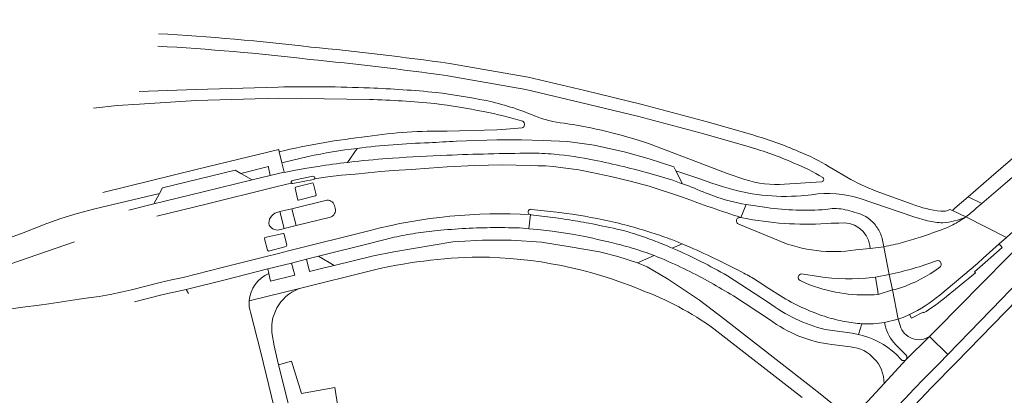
# Model space of a CAD drawing. Extents: x 152048 to 156914, y 461460 to 468786.
# Tile 190 of 256: x 154005 to 154147, y 467830 to 467885. Entities that reach past the tile are written whole.
import ezdxf

# ---------------------------------------------------------------- set-up
doc = ezdxf.new("R2010")
doc.units = 0
doc.header["$LTSCALE"] = 0.75
for name, color, linetype, lineweight in [('B-RO-VH-VERHARDING_ASFALT-GV', 251, 'CONTINUOUS', 18), ('B-RO-VH-VERHARDING_BETON-GV', 251, 'CONTINUOUS', 18), ('B-RO-VH-VERHARDING_BETONSTRAATSTEEN-GV', 251, 'CONTINUOUS', 18), ('B-RO-VH-VERHARDING_GRASBETONSTEEN-GV', 251, 'CONTINUOUS', 18), ('B-RO-VH-VERHARDING_HALFVERHARDING_GRIND-GV', 251, 'CONTINUOUS', 18), ('B-RO-VH-VERHARDING_TEGEL-GV', 251, 'CONTINUOUS', 18)]:
    doc.layers.add(name, color=color, linetype=linetype, lineweight=lineweight)

msp = doc.modelspace()

# ---------------------------------------------------------------- linework, layer by layer
at = {"layer": 'B-RO-VH-VERHARDING_ASFALT-GV'}
for points in [[(154153.031, 467858.312), (154174.253, 467876.584), (154176.644, 467878.642), (154172.75, 467883.114), (154170.452, 467881.144), (154147.036, 467861.051), (154143.66, 467858.155), (154142.871, 467857.478)], [(154153.031, 467858.312), (154174.253, 467876.584), (154176.644, 467878.642), (154172.75, 467883.114), (154170.452, 467881.144), (154147.036, 467861.051), (154143.66, 467858.155), (154142.871, 467857.478)], [(154052.954, 467864.187), (154052.033, 467864.081)], [(154052.954, 467864.187), (154052.033, 467864.081)], [(154047.792, 467863.502), (154046.146, 467863.238), (154044.504, 467862.949), (154042.867, 467862.636), (154042.859, 467862.668), (154040.862, 467862.187), (154038.231, 467861.543), (154031.153, 467859.812), (154024.036, 467858.07), (154020.393, 467857.179)], [(154047.792, 467863.502), (154046.146, 467863.238), (154044.504, 467862.949), (154042.867, 467862.636), (154042.859, 467862.668), (154040.862, 467862.187), (154038.231, 467861.543), (154031.153, 467859.812), (154024.036, 467858.07), (154020.393, 467857.179)], [(154100.415, 467859.067), (154095.593, 467860.655), (154092.835, 467861.387), (154090.081, 467862.045), (154087.342, 467862.634), (154085.447, 467862.983), (154083.571, 467863.261), (154081.716, 467863.471), (154080.61, 467863.558), (154079.533, 467863.603), (154078.422, 467863.611), (154074.384, 467863.726), (154070.412, 467863.648), (154066.431, 467863.442), (154063.822, 467863.257), (154061.261, 467863.062), (154058.633, 467862.893), (154056.809, 467862.753), (154054.98, 467862.588), (154053.141, 467862.397), (154051.143, 467862.227), (154049.152, 467861.994), (154047.261, 467861.713)], [(154047.261, 467861.713), (154049.152, 467861.994), (154051.143, 467862.227), (154053.141, 467862.397), (154054.98, 467862.588), (154056.809, 467862.753), (154058.633, 467862.893), (154061.261, 467863.062), (154063.822, 467863.257), (154066.431, 467863.442), (154070.412, 467863.648), (154074.384, 467863.726), (154078.422, 467863.611), (154079.533, 467863.603), (154080.61, 467863.558), (154081.716, 467863.471), (154083.571, 467863.261), (154085.447, 467862.983), (154087.342, 467862.634), (154090.081, 467862.045), (154092.835, 467861.387), (154095.593, 467860.655), (154100.415, 467859.067)], [(154100.415, 467859.067), (154095.593, 467860.655), (154092.835, 467861.387), (154090.081, 467862.045), (154087.342, 467862.634), (154085.447, 467862.983), (154083.571, 467863.261), (154081.716, 467863.471), (154080.61, 467863.558), (154079.533, 467863.603), (154078.422, 467863.611), (154074.384, 467863.726), (154070.412, 467863.648), (154066.431, 467863.442), (154063.822, 467863.257), (154061.261, 467863.062), (154058.633, 467862.893), (154056.809, 467862.753), (154054.98, 467862.588), (154053.141, 467862.397), (154051.143, 467862.227), (154049.152, 467861.994), (154047.261, 467861.713)], [(154047.261, 467861.713), (154049.152, 467861.994), (154051.143, 467862.227), (154053.141, 467862.397), (154054.98, 467862.588), (154056.809, 467862.753), (154058.633, 467862.893), (154061.261, 467863.062), (154063.822, 467863.257), (154066.431, 467863.442), (154070.412, 467863.648), (154074.384, 467863.726), (154078.422, 467863.611), (154079.533, 467863.603), (154080.61, 467863.558), (154081.716, 467863.471), (154083.571, 467863.261), (154085.447, 467862.983), (154087.342, 467862.634), (154090.081, 467862.045), (154092.835, 467861.387), (154095.593, 467860.655), (154100.415, 467859.067)], [(154044.063, 467861.467), (154047.019, 467862.07)], [(154044.063, 467861.467), (154047.019, 467862.07)], [(154047.102, 467861.602), (154044.135, 467861.021)], [(154047.102, 467861.602), (154044.135, 467861.021)], [(154043.945, 467861.072), (154043.236, 467860.92), (154041.29, 467860.438), (154031.58, 467858.064), (154024.464, 467856.322)], [(154024.464, 467856.322), (154031.58, 467858.064), (154041.29, 467860.438), (154043.236, 467860.92), (154043.945, 467861.072)], [(154043.945, 467861.072), (154043.236, 467860.92), (154041.29, 467860.438), (154031.58, 467858.064), (154024.464, 467856.322)], [(154024.464, 467856.322), (154031.58, 467858.064), (154041.29, 467860.438), (154043.236, 467860.92), (154043.945, 467861.072)], [(154100.407, 467861), (154099.992, 467861.149)], [(154100.407, 467861), (154099.992, 467861.149)], [(154041.801, 467856.841), (154042.257, 467856.981), (154043.967, 467857.373), (154048.833, 467858.58)], [(154041.801, 467856.841), (154042.257, 467856.981), (154043.967, 467857.373), (154048.833, 467858.58)], [(154104.804, 467859.279), (154103.832, 467859.626)], [(154104.804, 467859.279), (154103.832, 467859.626)], [(154050.125, 467857.854), (154050.23, 467857.448)], [(154050.125, 467857.854), (154050.23, 467857.448)], [(154078.606, 467857.289), (154081.798, 467856.923)], [(154078.606, 467857.289), (154081.798, 467856.923)], [(154108.868, 467856.118), (154109.631, 467857.989)], [(154112.582, 467857.55), (154109.631, 467857.989), (154108.868, 467856.118), (154109.855, 467855.924)], [(154108.868, 467856.118), (154109.631, 467857.989)], [(154112.582, 467857.55), (154109.631, 467857.989), (154108.868, 467856.118), (154109.855, 467855.924)], [(154141.358, 467856.224), (154147.214, 467853.237), (154149.578, 467855.339), (154153.031, 467858.312)], [(154141.358, 467856.224), (154147.214, 467853.237), (154149.578, 467855.339), (154153.031, 467858.312)], [(154049.55, 467856.172), (154044.608, 467854.969), (154042.843, 467854.526), (154042.382, 467854.379)], [(154049.55, 467856.172), (154044.608, 467854.969), (154042.843, 467854.526), (154042.382, 467854.379)], [(154077.365, 467854.583), (154078.238, 467854.499), (154078.434, 467856.533)], [(154077.365, 467854.583), (154078.238, 467854.499), (154078.434, 467856.533)], [(154080.496, 467856.279), (154078.513, 467856.523), (154078.434, 467856.533), (154078.238, 467854.499), (154079.488, 467854.378), (154081.571, 467854.126), (154084.472, 467853.701), (154086.088, 467853.404)], [(154080.496, 467856.279), (154078.513, 467856.523), (154078.434, 467856.533), (154078.238, 467854.499), (154079.488, 467854.378), (154081.571, 467854.126), (154084.472, 467853.701), (154086.088, 467853.404)], [(154078.434, 467856.533), (154078.389, 467856.538)], [(154078.434, 467856.533), (154078.389, 467856.538)], [(154137.596, 467844.915), (154143.03, 467849.491), (154143.861, 467850.257), (154146.16, 467852.3), (154147.214, 467853.237), (154141.358, 467856.224)], [(154137.596, 467844.915), (154143.03, 467849.491), (154143.861, 467850.257), (154146.16, 467852.3), (154147.214, 467853.237), (154141.358, 467856.224)], [(154012.558, 467852.6), (154001.816, 467848.875), (153999.589, 467848.16), (153998.692, 467847.918), (154000.141, 467842.379), (154002.397, 467842.764), (154005.122, 467843.151), (154007.477, 467843.453), (154008.869, 467843.661), (154013.244, 467844.314), (154014.568, 467844.512), (154016.117, 467844.719), (154017.72, 467844.989), (154019.501, 467845.361), (154020.82, 467845.672), (154024.952, 467846.727), (154026.591, 467847.097), (154028.262, 467847.473), (154033.888, 467848.883), (154040.057, 467850.43), (154042.034, 467850.927), (154043.473, 467851.288), (154055.307, 467854.261)], [(154012.558, 467852.6), (154001.816, 467848.875), (153999.589, 467848.16), (153998.692, 467847.918), (154000.141, 467842.379), (154002.397, 467842.764), (154005.122, 467843.151), (154007.477, 467843.453), (154008.869, 467843.661), (154013.244, 467844.314), (154014.568, 467844.512), (154016.117, 467844.719), (154017.72, 467844.989), (154019.501, 467845.361), (154020.82, 467845.672), (154024.952, 467846.727), (154026.591, 467847.097), (154028.262, 467847.473), (154033.888, 467848.883), (154040.057, 467850.43), (154042.034, 467850.927), (154043.473, 467851.288), (154055.307, 467854.261)], [(154055.307, 467854.261), (154043.473, 467851.288), (154042.034, 467850.927), (154040.057, 467850.43), (154033.888, 467848.883), (154028.262, 467847.473), (154026.591, 467847.097), (154024.952, 467846.727), (154020.82, 467845.672), (154019.501, 467845.361), (154017.72, 467844.989), (154016.117, 467844.719), (154014.568, 467844.512), (154013.244, 467844.314), (154008.869, 467843.661), (154007.477, 467843.453), (154005.122, 467843.151), (154002.397, 467842.764), (154000.141, 467842.379), (154000.597, 467840.634)], [(154055.307, 467854.261), (154043.473, 467851.288), (154042.034, 467850.927), (154040.057, 467850.43), (154033.888, 467848.883), (154028.262, 467847.473), (154026.591, 467847.097), (154024.952, 467846.727), (154020.82, 467845.672), (154019.501, 467845.361), (154017.72, 467844.989), (154016.117, 467844.719), (154014.568, 467844.512), (154013.244, 467844.314), (154008.869, 467843.661), (154007.477, 467843.453), (154005.122, 467843.151), (154002.397, 467842.764), (154000.141, 467842.379), (154000.597, 467840.634)], [(154114.276, 467852.78), (154108.538, 467855.144)], [(154114.276, 467852.78), (154108.538, 467855.144)], [(154121.916, 467855.281), (154123.005, 467855.303)], [(154121.916, 467855.281), (154123.005, 467855.303)], [(154127.508, 467852.095), (154127.535, 467851.631), (154129.531, 467851.902), (154129.313, 467852.858)], [(154127.508, 467852.095), (154127.535, 467851.631), (154129.531, 467851.902), (154129.313, 467852.858)], [(154021.249, 467843.924), (154025.373, 467844.977), (154028.7, 467845.727), (154034.332, 467847.139), (154040.495, 467848.684), (154043.93, 467849.547), (154046.089, 467850.089), (154047.837, 467850.528), (154055.746, 467852.515)], [(154021.249, 467843.924), (154025.373, 467844.977), (154028.7, 467845.727), (154034.332, 467847.139), (154040.495, 467848.684), (154043.93, 467849.547), (154046.089, 467850.089), (154047.837, 467850.528), (154055.746, 467852.515)], [(154099.168, 467851.601), (154098.912, 467851.711)], [(154099.168, 467851.601), (154098.912, 467851.711)], [(154127.875, 467847.441), (154128.323, 467847.497), (154130.305, 467847.892), (154129.531, 467851.902), (154127.535, 467851.631), (154125.45, 467851.452)], [(154127.875, 467847.441), (154128.323, 467847.497), (154130.305, 467847.892), (154129.531, 467851.902), (154127.535, 467851.631), (154125.45, 467851.452)], [(154129.531, 467851.902), (154130.305, 467847.892)], [(154129.531, 467851.902), (154130.305, 467847.892)], [(154152.763, 467850.742), (154149.333, 467852.341), (154148.614, 467851.603), (154142.534, 467845.431), (154141.494, 467844.376)], [(154152.763, 467850.742), (154149.333, 467852.341), (154148.614, 467851.603), (154142.534, 467845.431), (154141.494, 467844.376)], [(154141.494, 467844.376), (154136.131, 467838.932), (154138.757, 467836.345), (154146.553, 467844.371), (154146.604, 467844.427), (154148.654, 467846.533), (154151.896, 467849.862)], [(154141.494, 467844.376), (154136.131, 467838.932), (154138.757, 467836.345), (154146.553, 467844.371), (154146.604, 467844.427), (154148.654, 467846.533), (154151.896, 467849.862)], [(154137.59, 467848.926), (154136.867, 467848.429)], [(154137.59, 467848.926), (154136.867, 467848.429)], [(154112.853, 467843.842), (154106.908, 467847.7)], [(154112.853, 467843.842), (154106.908, 467847.7)], [(154117.633, 467847.974), (154120.062, 467847.609)], [(154117.633, 467847.974), (154120.062, 467847.609)], [(154112.889, 467845.849), (154114.578, 467844.784)], [(154112.889, 467845.849), (154114.578, 467844.784)], [(154118.336, 467846.582), (154117.425, 467847.005)], [(154118.336, 467846.582), (154117.425, 467847.005)], [(154131.139, 467845.721), (154130.781, 467845.661), (154131.601, 467841.448)], [(154131.139, 467845.721), (154130.781, 467845.661), (154131.601, 467841.448)], [(154107.771, 467844.783), (154112.981, 467841.391)], [(154107.771, 467844.783), (154112.981, 467841.391)], [(154129.214, 467840.894), (154129.629, 467840.963), (154131.601, 467841.448), (154130.781, 467845.661), (154128.686, 467845.01), (154128.124, 467844.975)], [(154129.214, 467840.894), (154129.629, 467840.963), (154131.601, 467841.448), (154130.781, 467845.661), (154128.686, 467845.01), (154128.124, 467844.975)], [(154131.872, 467840.515), (154131.601, 467841.448), (154129.629, 467840.963), (154129.728, 467840.541)], [(154131.872, 467840.515), (154131.601, 467841.448), (154129.629, 467840.963), (154129.728, 467840.541)], [(154131.601, 467841.448), (154131.968, 467841.572)], [(154131.601, 467841.448), (154131.968, 467841.572)], [(154126.043, 467840.788), (154126.355, 467840.765)], [(154126.043, 467840.788), (154126.355, 467840.765)], [(154124.922, 467839.393), (154121.052, 467839.943)], [(154124.922, 467839.393), (154121.052, 467839.943)], [(154132.749, 467835.621), (154136.131, 467838.932)], [(154137.493, 467835.043), (154138.757, 467836.345), (154136.131, 467838.932), (154132.749, 467835.621)], [(154132.749, 467835.621), (154136.131, 467838.932)], [(154137.493, 467835.043), (154138.757, 467836.345), (154136.131, 467838.932), (154132.749, 467835.621)], [(154121.99, 467837.771), (154124.691, 467837.433)], [(154121.99, 467837.771), (154124.691, 467837.433)], [(154131.224, 467837.749), (154132.763, 467836.216)], [(154131.224, 467837.749), (154132.763, 467836.216)], [(154132.016, 467835.602), (154131.316, 467836.371)], [(154132.016, 467835.602), (154131.316, 467836.371)], [(154132.676, 467835.549), (154129.554, 467832.156), (154124.779, 467827.009), (154123.399, 467825.521), (154122.446, 467824.494), (154119.102, 467820.91), (154115.812, 467817.277), (154115.055, 467816.417), (154112.425, 467813.426), (154106.73, 467806.795), (154101.714, 467800.851), (154098.198, 467796.6), (154097.972, 467796.327)], [(154132.676, 467835.549), (154129.554, 467832.156), (154124.779, 467827.009), (154123.399, 467825.521), (154122.446, 467824.494), (154119.102, 467820.91), (154115.812, 467817.277), (154115.055, 467816.417), (154112.425, 467813.426), (154106.73, 467806.795), (154101.714, 467800.851), (154098.198, 467796.6), (154097.972, 467796.327)], [(154129.554, 467832.156), (154132.676, 467835.549)], [(154129.554, 467832.156), (154132.676, 467835.549)], [(154091.59, 467782.57), (154102.667, 467796.351), (154114.116, 467809.825), (154125.927, 467822.982), (154127.351, 467824.456), (154133.3, 467830.743)], [(154091.59, 467782.57), (154102.667, 467796.351), (154114.116, 467809.825), (154125.927, 467822.982), (154127.351, 467824.456), (154133.3, 467830.743)]]:
    msp.add_lwpolyline(points, dxfattribs=at)
for points in [[(154058.517, 467864.689, 0.0104223), (154052.954, 467864.187)], [(154058.517, 467864.689, 0.0104223), (154052.954, 467864.187)], [(154066.376, 467865.115, 0.0076328), (154058.517, 467864.689)], [(154066.376, 467865.115, 0.0076328), (154058.517, 467864.689)], [(154078.435, 467865.411, 0.0074649), (154066.376, 467865.115)], [(154078.435, 467865.411, 0.0074649), (154066.376, 467865.115)], [(154081.858, 467865.265, 0.0268655), (154078.435, 467865.411)], [(154081.858, 467865.265, 0.0268655), (154078.435, 467865.411)], [(154087.668, 467864.404, 0.0263171), (154081.858, 467865.265)], [(154087.668, 467864.404, 0.0263171), (154081.858, 467865.265)], [(154096.054, 467862.395, 0.0180015), (154087.668, 467864.404)], [(154096.054, 467862.395, 0.0180015), (154087.668, 467864.404)], [(154052.033, 467864.081, 0.0082171), (154047.792, 467863.502)], [(154052.033, 467864.081, 0.0082171), (154047.792, 467863.502)], [(154043.945, 467861.072, -0.6438198), (154044.063, 467861.467)], [(154043.945, 467861.072, -0.6438198), (154044.063, 467861.467)], [(154047.019, 467862.07, -0.6430747), (154047.261, 467861.713)], [(154047.019, 467862.07, -0.6430747), (154047.261, 467861.713)], [(154047.261, 467861.713, -0.2159004), (154047.102, 467861.602)], [(154047.261, 467861.713, -0.2159004), (154047.102, 467861.602)], [(154099.992, 467861.149, 0.0182263), (154096.054, 467862.395)], [(154099.992, 467861.149, 0.0182263), (154096.054, 467862.395)], [(154044.135, 467861.021, -0.2269203), (154043.945, 467861.072)], [(154044.135, 467861.021, -0.2269203), (154043.945, 467861.072)], [(154103.832, 467859.626, 0.0156995), (154100.407, 467861)], [(154103.832, 467859.626, 0.0156995), (154100.407, 467861)], [(154048.833, 467858.58, -0.3963831), (154050.125, 467857.854)], [(154048.833, 467858.58, -0.3963831), (154050.125, 467857.854)], [(154108.868, 467856.118, -0.0119397), (154100.415, 467859.067)], [(154100.415, 467859.067, 0.0119397), (154108.868, 467856.118)], [(154108.868, 467856.118, -0.0119397), (154100.415, 467859.067)], [(154100.415, 467859.067, 0.0119397), (154108.868, 467856.118)], [(154109.631, 467857.989, -0.0497648), (154104.804, 467859.279)], [(154109.631, 467857.989, -0.0497648), (154104.804, 467859.279)], [(154050.23, 467857.448, -0.39048), (154049.55, 467856.172)], [(154050.23, 467857.448, -0.39048), (154049.55, 467856.172)], [(154078.389, 467856.538, -1.0056266), (154078.606, 467857.289)], [(154078.389, 467856.538, -1.0056266), (154078.606, 467857.289)], [(154121.127, 467857.28, -0.054302), (154112.582, 467857.55)], [(154121.127, 467857.28, -0.054302), (154112.582, 467857.55)], [(154122.379, 467857.408, 0.0447506), (154121.127, 467857.28)], [(154122.379, 467857.408, 0.0447506), (154121.127, 467857.28)], [(154123.617, 467857.306, 0.0484029), (154122.379, 467857.408)], [(154123.617, 467857.306, 0.0484029), (154122.379, 467857.408)], [(154126.2, 467856.584, 0.0480403), (154123.617, 467857.306)], [(154126.2, 467856.584, 0.0480403), (154123.617, 467857.306)], [(154142.871, 467857.478, -0.0314707), (154141.358, 467856.224)], [(154142.871, 467857.478, -0.0314707), (154141.358, 467856.224)], [(154040.687, 467855.006, -0.3869137), (154041.801, 467856.841)], [(154040.687, 467855.006, -0.3869137), (154041.801, 467856.841)], [(154055.307, 467854.261, -0.0776605), (154078.434, 467856.533)], [(154078.434, 467856.533, 0.0776605), (154055.307, 467854.261)], [(154055.307, 467854.261, -0.0776605), (154078.434, 467856.533)], [(154078.434, 467856.533, 0.0776605), (154055.307, 467854.261)], [(154083.706, 467855.832, 0.0084214), (154080.496, 467856.279)], [(154083.706, 467855.832, 0.0084214), (154080.496, 467856.279)], [(154081.798, 467856.923, -0.0260458), (154088.98, 467855.786)], [(154081.798, 467856.923, -0.0260458), (154088.98, 467855.786)], [(154086.9, 467855.283, 0.0078116), (154083.706, 467855.832)], [(154086.9, 467855.283, 0.0078116), (154083.706, 467855.832)], [(154088.98, 467855.786, -0.0258832), (154096.008, 467853.918)], [(154088.98, 467855.786, -0.0258832), (154096.008, 467853.918)], [(154108.262, 467855.404, -0.1957202), (154108.24, 467855.782)], [(154108.262, 467855.404, -0.1957202), (154108.24, 467855.782)], [(154108.24, 467855.782, -0.1961357), (154108.487, 467856.075)], [(154108.24, 467855.782, -0.1961357), (154108.487, 467856.075)], [(154108.487, 467856.075, -0.1918244), (154108.868, 467856.118)], [(154108.487, 467856.075, -0.1918244), (154108.868, 467856.118)], [(154109.855, 467855.924, 0.0637592), (154121.916, 467855.281)], [(154109.855, 467855.924, 0.0637592), (154121.916, 467855.281)], [(154127.533, 467855.8, 0.0826202), (154126.2, 467856.584)], [(154127.533, 467855.8, 0.0826202), (154126.2, 467856.584)], [(154128.668, 467854.477, 0.0821977), (154127.533, 467855.8)], [(154128.668, 467854.477, 0.0821977), (154127.533, 467855.8)], [(154141.358, 467856.224, -0.0328793), (154139.731, 467855.196)], [(154141.358, 467856.224, -0.0328793), (154139.731, 467855.196)], [(154042.382, 467854.379, -0.3473242), (154040.687, 467855.006)], [(154042.382, 467854.379, -0.3473242), (154040.687, 467855.006)], [(154061.836, 467853.836, -0.0142994), (154064.977, 467854.233)], [(154061.836, 467853.836, -0.0142994), (154064.977, 467854.233)], [(154064.977, 467854.233, -0.0116699), (154069.093, 467854.537)], [(154064.977, 467854.233, -0.0116699), (154069.093, 467854.537)], [(154069.093, 467854.537, -0.0114178), (154073.211, 467854.656)], [(154069.093, 467854.537, -0.0114178), (154073.211, 467854.656)], [(154073.211, 467854.656, -0.0127548), (154077.365, 467854.583)], [(154073.211, 467854.656, -0.0127548), (154077.365, 467854.583)], [(154090.928, 467854.455, 0.0079161), (154086.9, 467855.283)], [(154090.928, 467854.455, 0.0079161), (154086.9, 467855.283)], [(154092.79, 467853.974, 0.0176546), (154090.928, 467854.455)], [(154092.79, 467853.974, 0.0176546), (154090.928, 467854.455)], [(154108.538, 467855.144, -0.1940802), (154108.262, 467855.404)], [(154108.538, 467855.144, -0.1940802), (154108.262, 467855.404)], [(154123.005, 467855.303, -0.4091376), (154127.508, 467852.095)], [(154123.005, 467855.303, -0.4091376), (154127.508, 467852.095)], [(154129.313, 467852.858, 0.0832185), (154128.668, 467854.477)], [(154129.313, 467852.858, 0.0832185), (154128.668, 467854.477)], [(154138.292, 467854.527, -0.0143746), (154134.81, 467853.285)], [(154138.292, 467854.527, -0.0143746), (154134.81, 467853.285)], [(154138.646, 467854.672, -0.0092387), (154138.292, 467854.527)], [(154138.646, 467854.672, -0.0092387), (154138.292, 467854.527)], [(154139.731, 467855.196, -0.0256178), (154138.646, 467854.672)], [(154139.731, 467855.196, -0.0256178), (154138.646, 467854.672)], [(154055.746, 467852.515, -0.0151753), (154058.771, 467853.265)], [(154055.746, 467852.515, -0.0151753), (154058.771, 467853.265)], [(154058.771, 467853.265, -0.0153488), (154061.836, 467853.836)], [(154058.771, 467853.265, -0.0153488), (154061.836, 467853.836)], [(154086.088, 467853.404, -0.0116301), (154091.513, 467852.149)], [(154086.088, 467853.404, -0.0116301), (154091.513, 467852.149)], [(154095.671, 467853.013, 0.017701), (154092.79, 467853.974)], [(154095.671, 467853.013, 0.017701), (154092.79, 467853.974)], [(154098.1, 467852.057, 0.0098181), (154095.671, 467853.013)], [(154098.1, 467852.057, 0.0098181), (154095.671, 467853.013)], [(154096.008, 467853.918, -0.0120261), (154098.492, 467853.056)], [(154096.008, 467853.918, -0.0120261), (154098.492, 467853.056)], [(154098.492, 467853.056, -0.009056), (154100.381, 467852.313)], [(154098.492, 467853.056, -0.009056), (154100.381, 467852.313)], [(154134.81, 467853.285, -0.0144621), (154132.187, 467852.509)], [(154134.81, 467853.285, -0.0144621), (154132.187, 467852.509)], [(154091.513, 467852.149, -0.0191118), (154094.766, 467851.185)], [(154091.513, 467852.149, -0.0191118), (154094.766, 467851.185)], [(154098.912, 467851.711, 0.0050574), (154098.1, 467852.057)], [(154098.912, 467851.711, 0.0050574), (154098.1, 467852.057)], [(154103.092, 467849.758, 0.0144503), (154099.168, 467851.601)], [(154103.092, 467849.758, 0.0144503), (154099.168, 467851.601)], [(154100.381, 467852.313, -0.0057478), (154101.537, 467851.82)], [(154100.381, 467852.313, -0.0057478), (154101.537, 467851.82)], [(154101.537, 467851.82, -0.0177413), (154109.303, 467848.074)], [(154101.537, 467851.82, -0.0177413), (154109.303, 467848.074)], [(154125.45, 467851.452, -0.1378302), (154114.276, 467852.78)], [(154125.45, 467851.452, -0.1378302), (154114.276, 467852.78)], [(154132.187, 467852.509, -0.0206612), (154129.531, 467851.902)], [(154132.187, 467852.509, -0.0206612), (154129.531, 467851.902)], [(154094.766, 467851.185, -0.0111661), (154096.313, 467850.626)], [(154094.766, 467851.185, -0.0111661), (154096.313, 467850.626)], [(154096.313, 467850.626, -0.0090736), (154097.413, 467850.18)], [(154096.313, 467850.626, -0.0090736), (154097.413, 467850.18)], [(154097.413, 467850.18, -0.0134571), (154101.045, 467848.525)], [(154097.413, 467850.18, -0.0134571), (154101.045, 467848.525)], [(154101.045, 467848.525, -0.0131269), (154104.458, 467846.744)], [(154101.045, 467848.525, -0.0131269), (154104.458, 467846.744)], [(154106.908, 467847.7, 0.014247), (154103.092, 467849.758)], [(154106.908, 467847.7, 0.014247), (154103.092, 467849.758)], [(154130.305, 467847.892, 0.0373729), (154137.129, 467849.869)], [(154130.305, 467847.892, 0.0373729), (154137.129, 467849.869)], [(154137.129, 467849.869, -0.8534341), (154137.59, 467848.926)], [(154137.129, 467849.869, -0.8534341), (154137.59, 467848.926)], [(154109.303, 467848.074, -0.0178023), (154111.135, 467847.025)], [(154109.303, 467848.074, -0.0178023), (154111.135, 467847.025)], [(154117.425, 467847.005, -0.7989436), (154117.633, 467847.974)], [(154117.425, 467847.005, -0.7989436), (154117.633, 467847.974)], [(154120.062, 467847.609, 0.0642525), (154127.875, 467847.441)], [(154120.062, 467847.609, 0.0642525), (154127.875, 467847.441)], [(154136.867, 467848.429, -0.0810485), (154131.139, 467845.721)], [(154136.867, 467848.429, -0.0810485), (154131.139, 467845.721)], [(154104.458, 467846.744, -0.0129193), (154107.771, 467844.783)], [(154104.458, 467846.744, -0.0129193), (154107.771, 467844.783)], [(154111.135, 467847.025, -0.0183877), (154112.889, 467845.849)], [(154111.135, 467847.025, -0.0183877), (154112.889, 467845.849)], [(154128.124, 467844.975, -0.1127039), (154118.336, 467846.582)], [(154128.124, 467844.975, -0.1127039), (154118.336, 467846.582)], [(154114.578, 467844.784, 0.0280273), (154117.678, 467843.135)], [(154114.578, 467844.784, 0.0280273), (154117.678, 467843.135)], [(154133.223, 467842.112, 0.0647915), (154137.596, 467844.915)], [(154133.223, 467842.112, 0.0647915), (154137.596, 467844.915)], [(154121.052, 467839.943, -0.0993754), (154112.853, 467843.842)], [(154121.052, 467839.943, -0.0993754), (154112.853, 467843.842)], [(154117.678, 467843.135, 0.0284076), (154120.944, 467841.848)], [(154117.678, 467843.135, 0.0284076), (154120.944, 467841.848)], [(154120.944, 467841.848, 0.0291688), (154123.523, 467841.157)], [(154120.944, 467841.848, 0.0291688), (154123.523, 467841.157)], [(154131.968, 467841.572, 0.017395), (154133.223, 467842.112)], [(154131.968, 467841.572, 0.017395), (154133.223, 467842.112)], [(154112.981, 467841.391, 0.1294445), (154121.99, 467837.771)], [(154112.981, 467841.391, 0.1294445), (154121.99, 467837.771)], [(154123.523, 467841.157, 0.0305968), (154126.043, 467840.788)], [(154123.523, 467841.157, 0.0305968), (154126.043, 467840.788)], [(154126.355, 467840.765, 0.0250648), (154127.632, 467840.747)], [(154126.355, 467840.765, 0.0250648), (154127.632, 467840.747)], [(154127.632, 467840.747, 0.0309412), (154129.214, 467840.894)], [(154127.632, 467840.747, 0.0309412), (154129.214, 467840.894)], [(154129.728, 467840.541, 0.1483064), (154131.224, 467837.749)], [(154129.728, 467840.541, 0.1483064), (154131.224, 467837.749)], [(154136.131, 467838.932, -0.5036193), (154131.872, 467840.515)], [(154136.131, 467838.932, -0.5036193), (154131.872, 467840.515)], [(154125.838, 467839.226, 0.0208456), (154124.922, 467839.393)], [(154125.838, 467839.226, 0.0208456), (154124.922, 467839.393)], [(154131.316, 467836.371, 0.1316348), (154125.838, 467839.226)], [(154131.316, 467836.371, 0.1316348), (154125.838, 467839.226)], [(154124.691, 467837.433, -0.3846104), (154129.554, 467832.156)], [(154124.691, 467837.433, -0.3846104), (154129.554, 467832.156)], [(154132.763, 467836.216, -0.3428651), (154132.749, 467835.621)], [(154132.763, 467836.216, -0.3428651), (154132.749, 467835.621)], [(154132.676, 467835.549, -0.3953393), (154132.016, 467835.602)], [(154132.676, 467835.549, -0.3953393), (154132.016, 467835.602)], [(154132.749, 467835.621, -0.0483232), (154132.676, 467835.549)], [(154132.749, 467835.621, -0.0483232), (154132.676, 467835.549)], [(154133.3, 467830.743, -0.0045898), (154137.493, 467835.043)], [(154133.3, 467830.743, -0.0045898), (154137.493, 467835.043)]]:
    msp.add_lwpolyline(points, format="xyb", dxfattribs=at)
for points in [[(154047.481, 467859.371), (154047.405, 467859.245), (154044.938, 467858.608), (154044.825, 467858.638), (154044.44, 467860.349), (154044.497, 467860.487), (154047.001, 467861.107), (154047.106, 467860.956)], [(154047.481, 467859.371), (154047.106, 467860.956), (154047.001, 467861.107), (154044.497, 467860.487), (154044.44, 467860.349), (154044.825, 467858.638), (154044.938, 467858.608), (154047.405, 467859.245)], [(154047.481, 467859.371), (154047.405, 467859.245), (154044.938, 467858.608), (154044.825, 467858.638), (154044.44, 467860.349), (154044.497, 467860.487), (154047.001, 467861.107), (154047.106, 467860.956)], [(154047.481, 467859.371), (154047.106, 467860.956), (154047.001, 467861.107), (154044.497, 467860.487), (154044.44, 467860.349), (154044.825, 467858.638), (154044.938, 467858.608), (154047.405, 467859.245)], [(154042.257, 467856.981), (154042.843, 467854.526), (154044.608, 467854.969), (154043.967, 467857.373)], [(154042.257, 467856.981), (154042.843, 467854.526), (154044.608, 467854.969), (154043.967, 467857.373)], [(154040.595, 467851.276), (154040.434, 467851.386), (154040.032, 467853.049), (154040.085, 467853.22), (154042.719, 467853.825), (154042.872, 467853.701), (154043.225, 467852.105), (154043.148, 467851.935)], [(154040.595, 467851.276), (154043.148, 467851.935), (154043.225, 467852.105), (154042.872, 467853.701), (154042.719, 467853.825), (154040.085, 467853.22), (154040.032, 467853.049), (154040.434, 467851.386)], [(154040.595, 467851.276), (154040.434, 467851.386), (154040.032, 467853.049), (154040.085, 467853.22), (154042.719, 467853.825), (154042.872, 467853.701), (154043.225, 467852.105), (154043.148, 467851.935)], [(154040.595, 467851.276), (154043.148, 467851.935), (154043.225, 467852.105), (154042.872, 467853.701), (154042.719, 467853.825), (154040.085, 467853.22), (154040.032, 467853.049), (154040.434, 467851.386)], [(154130.781, 467845.661), (154130.305, 467847.892), (154128.323, 467847.497), (154128.665, 467845.448), (154128.686, 467845.01)], [(154130.781, 467845.661), (154130.305, 467847.892), (154128.323, 467847.497), (154128.665, 467845.448), (154128.686, 467845.01)]]:
    msp.add_lwpolyline(points, close=True, dxfattribs=at)
at = {"layer": 'B-RO-VH-VERHARDING_BETON-GV'}
msp.add_lwpolyline([(154172.75, 467883.114), (154171.389, 467884.684), (154169.126, 467882.734), (154145.026, 467861.969), (154141.682, 467859.088), (154143.66, 467858.155), (154147.036, 467861.051), (154170.452, 467881.144)], close=True, dxfattribs=at)
msp.add_lwpolyline([(154172.75, 467883.114), (154171.389, 467884.684), (154169.126, 467882.734), (154145.026, 467861.969), (154141.682, 467859.088), (154143.66, 467858.155), (154147.036, 467861.051), (154170.452, 467881.144)], close=True, dxfattribs=at)
at = {"layer": 'B-RO-VH-VERHARDING_BETONSTRAATSTEEN-GV'}
for points in [[(154067.744, 467867.146, -0.0040331), (154063.804, 467866.925)], [(154067.744, 467867.146, -0.0040331), (154063.804, 467866.925)], [(154063.804, 467866.925, 0.0232293), (154053.426, 467866.104)], [(154063.804, 467866.925, 0.0232293), (154053.426, 467866.104)], [(154052.954, 467864.187, -0.0104223), (154058.517, 467864.689)], [(154052.954, 467864.187, -0.0104223), (154058.517, 467864.689)], [(154058.517, 467864.689, -0.0076328), (154066.376, 467865.115)], [(154058.517, 467864.689, -0.0076328), (154066.376, 467865.115)], [(154066.376, 467865.115, -0.0074649), (154078.435, 467865.411)], [(154066.376, 467865.115, -0.0074649), (154078.435, 467865.411)], [(154078.435, 467865.411, -0.0268655), (154081.858, 467865.265)], [(154078.435, 467865.411, -0.0268655), (154081.858, 467865.265)], [(154081.858, 467865.265, -0.0263171), (154087.668, 467864.404)], [(154081.858, 467865.265, -0.0263171), (154087.668, 467864.404)], [(154087.668, 467864.404, -0.0180015), (154096.054, 467862.395)], [(154087.668, 467864.404, -0.0180015), (154096.054, 467862.395)], [(154044.063, 467861.467, 0.6438198), (154043.945, 467861.072)], [(154044.063, 467861.467, 0.6438198), (154043.945, 467861.072)], [(154047.261, 467861.713, 0.6430747), (154047.019, 467862.07)], [(154047.261, 467861.713, 0.6430747), (154047.019, 467862.07)], [(154047.102, 467861.602, 0.2159004), (154047.261, 467861.713)], [(154047.102, 467861.602, 0.2159004), (154047.261, 467861.713)], [(154096.054, 467862.395, -0.0182263), (154099.992, 467861.149)], [(154096.054, 467862.395, -0.0182263), (154099.992, 467861.149)], [(154043.945, 467861.072, 0.2269203), (154044.135, 467861.021)], [(154043.945, 467861.072, 0.2269203), (154044.135, 467861.021)], [(154050.125, 467857.854, 0.3963831), (154048.833, 467858.58)], [(154050.125, 467857.854, 0.3963831), (154048.833, 467858.58)], [(154049.55, 467856.172, 0.39048), (154050.23, 467857.448)], [(154049.55, 467856.172, 0.39048), (154050.23, 467857.448)], [(154078.606, 467857.289, 1.0056266), (154078.389, 467856.538)], [(154078.606, 467857.289, 1.0056266), (154078.389, 467856.538)], [(154141.358, 467856.224, 0.0314707), (154142.871, 467857.478)], [(154141.358, 467856.224, 0.0314707), (154142.871, 467857.478)], [(154041.801, 467856.841, 0.3869137), (154040.687, 467855.006)], [(154041.801, 467856.841, 0.3869137), (154040.687, 467855.006)], [(154080.496, 467856.279, -0.0084214), (154083.706, 467855.832)], [(154080.496, 467856.279, -0.0084214), (154083.706, 467855.832)], [(154088.98, 467855.786, 0.0260458), (154081.798, 467856.923)], [(154088.98, 467855.786, 0.0260458), (154081.798, 467856.923)], [(154083.706, 467855.832, -0.0078116), (154086.9, 467855.283)], [(154083.706, 467855.832, -0.0078116), (154086.9, 467855.283)], [(154096.008, 467853.918, 0.0258832), (154088.98, 467855.786)], [(154096.008, 467853.918, 0.0258832), (154088.98, 467855.786)], [(154040.687, 467855.006, 0.3473242), (154042.382, 467854.379)], [(154040.687, 467855.006, 0.3473242), (154042.382, 467854.379)], [(154064.977, 467854.233, 0.0142994), (154061.836, 467853.836)], [(154064.977, 467854.233, 0.0142994), (154061.836, 467853.836)], [(154069.093, 467854.537, 0.0116699), (154064.977, 467854.233)], [(154069.093, 467854.537, 0.0116699), (154064.977, 467854.233)], [(154073.211, 467854.656, 0.0114178), (154069.093, 467854.537)], [(154073.211, 467854.656, 0.0114178), (154069.093, 467854.537)], [(154077.365, 467854.583, 0.0127548), (154073.211, 467854.656)], [(154077.365, 467854.583, 0.0127548), (154073.211, 467854.656)], [(154086.9, 467855.283, -0.0079161), (154090.928, 467854.455)], [(154086.9, 467855.283, -0.0079161), (154090.928, 467854.455)], [(154090.928, 467854.455, -0.0176546), (154092.79, 467853.974)], [(154090.928, 467854.455, -0.0176546), (154092.79, 467853.974)], [(154058.771, 467853.265, 0.0151753), (154055.746, 467852.515)], [(154058.771, 467853.265, 0.0151753), (154055.746, 467852.515)], [(154061.836, 467853.836, 0.0153488), (154058.771, 467853.265)], [(154061.836, 467853.836, 0.0153488), (154058.771, 467853.265)], [(154091.513, 467852.149, 0.0116301), (154086.088, 467853.404)], [(154091.513, 467852.149, 0.0116301), (154086.088, 467853.404)], [(154092.79, 467853.974, -0.017701), (154095.671, 467853.013)], [(154092.79, 467853.974, -0.017701), (154095.671, 467853.013)], [(154095.671, 467853.013, -0.0098181), (154098.1, 467852.057)], [(154095.671, 467853.013, -0.0098181), (154098.1, 467852.057)], [(154098.492, 467853.056, 0.0120261), (154096.008, 467853.918)], [(154098.492, 467853.056, 0.0120261), (154096.008, 467853.918)], [(154100.381, 467852.313, 0.009056), (154098.492, 467853.056)], [(154100.381, 467852.313, 0.009056), (154098.492, 467853.056)], [(154094.766, 467851.185, 0.0191118), (154091.513, 467852.149)], [(154094.766, 467851.185, 0.0191118), (154091.513, 467852.149)], [(154098.1, 467852.057, -0.0050574), (154098.912, 467851.711)], [(154098.1, 467852.057, -0.0050574), (154098.912, 467851.711)], [(154096.313, 467850.626, 0.0111661), (154094.766, 467851.185)], [(154096.313, 467850.626, 0.0111661), (154094.766, 467851.185)], [(154137.129, 467849.869, -0.0373729), (154130.305, 467847.892)], [(154137.129, 467849.869, -0.0373729), (154130.305, 467847.892)], [(154137.59, 467848.926, 0.8534341), (154137.129, 467849.869)], [(154137.59, 467848.926, 0.8534341), (154137.129, 467849.869)], [(154037.81, 467844.074, -0.282545), (154040.642, 467848.033)], [(154037.81, 467844.074, -0.282545), (154040.642, 467848.033)], [(154117.633, 467847.974, 0.7989436), (154117.425, 467847.005)], [(154117.633, 467847.974, 0.7989436), (154117.425, 467847.005)], [(154127.875, 467847.441, -0.0642525), (154120.062, 467847.609)], [(154127.875, 467847.441, -0.0642525), (154120.062, 467847.609)], [(154131.139, 467845.721, 0.0810485), (154136.867, 467848.429)], [(154131.139, 467845.721, 0.0810485), (154136.867, 467848.429)], [(154118.336, 467846.582, 0.1127039), (154128.124, 467844.975)], [(154118.336, 467846.582, 0.1127039), (154128.124, 467844.975)], [(154037.988, 467842.434, -0.0890344), (154037.81, 467844.074)], [(154037.988, 467842.434, -0.0890344), (154037.81, 467844.074)], [(154127.632, 467840.747, -0.0250648), (154126.355, 467840.765)], [(154127.632, 467840.747, -0.0250648), (154126.355, 467840.765)], [(154129.214, 467840.894, -0.0309412), (154127.632, 467840.747)], [(154129.214, 467840.894, -0.0309412), (154127.632, 467840.747)], [(154131.224, 467837.749, -0.1483064), (154129.728, 467840.541)], [(154131.224, 467837.749, -0.1483064), (154129.728, 467840.541)], [(154125.838, 467839.226, -0.1316348), (154131.316, 467836.371)], [(154125.838, 467839.226, -0.1316348), (154131.316, 467836.371)], [(154132.749, 467835.621, 0.3428651), (154132.763, 467836.216)], [(154132.749, 467835.621, 0.3428651), (154132.763, 467836.216)], [(154132.016, 467835.602, 0.3953393), (154132.676, 467835.549)], [(154132.016, 467835.602, 0.3953393), (154132.676, 467835.549)], [(154132.676, 467835.549, 0.0483232), (154132.749, 467835.621)], [(154132.676, 467835.549, 0.0483232), (154132.749, 467835.621)]]:
    msp.add_lwpolyline(points, format="xyb", dxfattribs=at)
for points in [[(154099.992, 467861.149), (154100.407, 467861), (154099.472, 467862.837), (154099.161, 467863.452), (154095.605, 467864.612), (154092.165, 467865.578), (154087.642, 467866.583), (154083.808, 467867.075), (154080.272, 467867.263), (154077.134, 467867.335), (154073.583, 467867.335), (154067.744, 467867.146)], [(154099.992, 467861.149), (154100.407, 467861), (154099.472, 467862.837), (154099.161, 467863.452), (154095.605, 467864.612), (154092.165, 467865.578), (154087.642, 467866.583), (154083.808, 467867.075), (154080.272, 467867.263), (154077.134, 467867.335), (154073.583, 467867.335), (154067.744, 467867.146)], [(154053.426, 467866.104), (154052.033, 467864.081), (154052.954, 467864.187)], [(154053.426, 467866.104), (154052.033, 467864.081), (154052.954, 467864.187)], [(154047.019, 467862.07), (154044.063, 467861.467)], [(154047.019, 467862.07), (154044.063, 467861.467)], [(154044.135, 467861.021), (154047.102, 467861.602)], [(154044.135, 467861.021), (154047.102, 467861.602)], [(154048.833, 467858.58), (154043.967, 467857.373), (154044.608, 467854.969), (154049.55, 467856.172)], [(154048.833, 467858.58), (154043.967, 467857.373), (154044.608, 467854.969), (154049.55, 467856.172)], [(154142.871, 467857.478), (154143.66, 467858.155), (154141.682, 467859.088), (154139.777, 467857.446), (154139.416, 467857.13), (154141.358, 467856.224)], [(154142.871, 467857.478), (154143.66, 467858.155), (154141.682, 467859.088), (154139.777, 467857.446), (154139.416, 467857.13), (154141.358, 467856.224)], [(154050.23, 467857.448), (154050.125, 467857.854)], [(154050.23, 467857.448), (154050.125, 467857.854)], [(154081.798, 467856.923), (154078.606, 467857.289)], [(154081.798, 467856.923), (154078.606, 467857.289)], [(154042.382, 467854.379), (154042.843, 467854.526), (154042.257, 467856.981), (154041.801, 467856.841)], [(154042.382, 467854.379), (154042.843, 467854.526), (154042.257, 467856.981), (154041.801, 467856.841)], [(154078.389, 467856.538), (154078.434, 467856.533), (154078.513, 467856.523), (154080.496, 467856.279)], [(154078.389, 467856.538), (154078.434, 467856.533), (154078.513, 467856.523), (154080.496, 467856.279)], [(154086.088, 467853.404), (154084.472, 467853.701), (154081.571, 467854.126), (154079.488, 467854.378), (154078.238, 467854.499), (154077.365, 467854.583)], [(154086.088, 467853.404), (154084.472, 467853.701), (154081.571, 467854.126), (154079.488, 467854.378), (154078.238, 467854.499), (154077.365, 467854.583)], [(154055.746, 467852.515), (154047.837, 467850.528), (154050.073, 467849.2), (154055.782, 467850.604), (154058.713, 467851.18), (154067.238, 467852.587), (154068.085, 467852.668), (154071.525, 467852.861), (154075.661, 467852.861), (154080.067, 467852.552), (154084.203, 467851.895), (154088.416, 467851.161), (154091.083, 467850.504), (154093.904, 467849.576), (154096.313, 467850.626)], [(154055.746, 467852.515), (154047.837, 467850.528), (154050.073, 467849.2), (154055.782, 467850.604), (154058.713, 467851.18), (154067.238, 467852.587), (154068.085, 467852.668), (154071.525, 467852.861), (154075.661, 467852.861), (154080.067, 467852.552), (154084.203, 467851.895), (154088.416, 467851.161), (154091.083, 467850.504), (154093.904, 467849.576), (154096.313, 467850.626)], [(154098.912, 467851.711), (154100.381, 467852.313)], [(154098.912, 467851.711), (154100.381, 467852.313)], [(154040.642, 467848.033), (154040.495, 467848.684), (154034.332, 467847.139), (154028.7, 467845.727), (154029.055, 467845.152)], [(154040.642, 467848.033), (154040.495, 467848.684), (154034.332, 467847.139), (154028.7, 467845.727), (154029.055, 467845.152)], [(154136.867, 467848.429), (154137.59, 467848.926)], [(154136.867, 467848.429), (154137.59, 467848.926)], [(154120.062, 467847.609), (154117.633, 467847.974)], [(154120.062, 467847.609), (154117.633, 467847.974)], [(154128.124, 467844.975), (154128.686, 467845.01), (154128.665, 467845.448), (154128.323, 467847.497), (154127.875, 467847.441)], [(154128.124, 467844.975), (154128.686, 467845.01), (154128.665, 467845.448), (154128.323, 467847.497), (154127.875, 467847.441)], [(154130.305, 467847.892), (154130.781, 467845.661), (154131.139, 467845.721)], [(154130.305, 467847.892), (154130.781, 467845.661), (154131.139, 467845.721)], [(154117.425, 467847.005), (154118.336, 467846.582)], [(154117.425, 467847.005), (154118.336, 467846.582)], [(154060.171, 467781.462), (154059.911, 467781.841), (154055.862, 467787.984), (154052.302, 467794.422), (154049.252, 467801.117), (154046.73, 467808.028), (154044.937, 467814.208), (154039.481, 467836.629), (154037.988, 467842.434)], [(154060.171, 467781.462), (154059.911, 467781.841), (154055.862, 467787.984), (154052.302, 467794.422), (154049.252, 467801.117), (154046.73, 467808.028), (154044.937, 467814.208), (154039.481, 467836.629), (154037.988, 467842.434)], [(154126.355, 467840.765), (154125.838, 467839.226)], [(154126.355, 467840.765), (154125.838, 467839.226)], [(154129.728, 467840.541), (154129.629, 467840.963), (154129.214, 467840.894)], [(154129.728, 467840.541), (154129.629, 467840.963), (154129.214, 467840.894)], [(154132.763, 467836.216), (154131.224, 467837.749)], [(154132.763, 467836.216), (154131.224, 467837.749)], [(154131.316, 467836.371), (154132.016, 467835.602)], [(154131.316, 467836.371), (154132.016, 467835.602)]]:
    msp.add_lwpolyline(points, dxfattribs=at)
msp.add_lwpolyline([(154024.036, 467858.07), (154031.153, 467859.812), (154038.231, 467861.543), (154036.608, 467862.493), (154035.788, 467862.973), (154025.297, 467860.385), (154024.868, 467859.598)], close=True, dxfattribs=at)
msp.add_lwpolyline([(154024.036, 467858.07), (154031.153, 467859.812), (154038.231, 467861.543), (154036.608, 467862.493), (154035.788, 467862.973), (154025.297, 467860.385), (154024.868, 467859.598)], close=True, dxfattribs=at)
at = {"layer": 'B-RO-VH-VERHARDING_GRASBETONSTEEN-GV'}
for points in [[(154138.014, 467844.291), (154142.74, 467848.136), (154142.635, 467848.276), (154144.163, 467849.636), (154146.627, 467851.775), (154146.16, 467852.3), (154143.861, 467850.257), (154143.03, 467849.491), (154137.596, 467844.915)], [(154138.014, 467844.291), (154142.74, 467848.136), (154142.635, 467848.276), (154144.163, 467849.636), (154146.627, 467851.775), (154146.16, 467852.3), (154143.861, 467850.257), (154143.03, 467849.491), (154137.596, 467844.915)], [(154133.223, 467842.112), (154133.494, 467841.587), (154135.197, 467842.429), (154135.235, 467842.353)], [(154133.223, 467842.112), (154133.494, 467841.587), (154135.197, 467842.429), (154135.235, 467842.353)]]:
    msp.add_lwpolyline(points, dxfattribs=at)
for points in [[(154137.596, 467844.915, -0.0647915), (154133.223, 467842.112)], [(154137.596, 467844.915, -0.0647915), (154133.223, 467842.112)], [(154135.235, 467842.353, 0.0561707), (154138.014, 467844.291)], [(154135.235, 467842.353, 0.0561707), (154138.014, 467844.291)]]:
    msp.add_lwpolyline(points, format="xyb", dxfattribs=at)
at = {"layer": 'B-RO-VH-VERHARDING_HALFVERHARDING_GRIND-GV'}
for points in [[(154046.702, 467880.741, 0.0157162), (154024.693, 467882.661)], [(154046.702, 467880.741, 0.0157162), (154024.693, 467882.661)], [(154024.6, 467880.863, -0.0157005), (154046.51, 467878.951)], [(154024.6, 467880.863, -0.0157005), (154046.51, 467878.951)], [(154066.772, 467878.356, 0.0113047), (154046.702, 467880.741)], [(154066.772, 467878.356, 0.0113047), (154046.702, 467880.741)], [(154046.51, 467878.951, -0.011361), (154066.491, 467876.578)], [(154046.51, 467878.951, -0.011361), (154066.491, 467876.578)], [(154055.208, 467874.833, 0.0143741), (154041.989, 467874.951)], [(154055.208, 467874.833, 0.0143741), (154041.989, 467874.951)], [(154064.812, 467874.18, 0.0134265), (154055.208, 467874.833)], [(154064.812, 467874.18, 0.0134265), (154055.208, 467874.833)], [(154072.038, 467873.005, 0.0195364), (154064.812, 467874.18)], [(154072.038, 467873.005, 0.0195364), (154064.812, 467874.18)], [(154055.178, 467873.181, -0.0135128), (154064.65, 467872.581)], [(154055.178, 467873.181, -0.0135128), (154064.65, 467872.581)], [(154079.032, 467870.808, 0.0476693), (154072.038, 467873.005)], [(154079.032, 467870.808, 0.0476693), (154072.038, 467873.005)], [(154064.65, 467872.581, -0.0150962), (154071.687, 467871.415)], [(154064.65, 467872.581, -0.0150962), (154071.687, 467871.415)], [(154071.687, 467871.415, -0.0258942), (154077.332, 467870.013)], [(154071.687, 467871.415, -0.0258942), (154077.332, 467870.013)], [(154077.332, 467870.013, -0.6020652), (154077.242, 467869.053)], [(154077.332, 467870.013, -0.6020652), (154077.242, 467869.053)], [(154083.298, 467869.741, -0.071921), (154079.032, 467870.808)], [(154083.298, 467869.741, -0.071921), (154079.032, 467870.808)], [(154066.418, 467868.591, 0.0418521), (154054.877, 467867.808)], [(154066.418, 467868.591, 0.0418521), (154054.877, 467867.808)], [(154095.512, 467866.806, 0.0426337), (154083.298, 467869.741)], [(154095.512, 467866.806, 0.0426337), (154083.298, 467869.741)], [(154054.877, 467867.808, 0.0301174), (154042.159, 467865.623)], [(154054.877, 467867.808, 0.0301174), (154042.159, 467865.623)], [(154063.804, 467866.925, 0.0040331), (154067.744, 467867.146)], [(154063.804, 467866.925, 0.0040331), (154067.744, 467867.146)], [(154117.183, 467865.651, 0.0344443), (154110.567, 467868.041)], [(154117.183, 467865.651, 0.0344443), (154110.567, 467868.041)], [(154046.333, 467864.927, -0.0229793), (154053.426, 467866.104)], [(154046.333, 467864.927, -0.0229793), (154053.426, 467866.104)], [(154053.426, 467866.104, -0.0232293), (154063.804, 467866.925)], [(154053.426, 467866.104, -0.0232293), (154063.804, 467866.925)], [(154110.069, 467866.312, -0.0344159), (154116.491, 467863.989)], [(154110.069, 467866.312, -0.0344159), (154116.491, 467863.989)], [(154121.625, 467863.43, 0.0448447), (154117.183, 467865.651)], [(154121.625, 467863.43, 0.0448447), (154117.183, 467865.651)], [(154116.491, 467863.989, -0.0453937), (154120.678, 467861.899)], [(154116.491, 467863.989, -0.0453937), (154120.678, 467861.899)], [(154115.144, 467860.917, -0.0946485), (154109.448, 467861.604)], [(154115.144, 467860.917, -0.0946485), (154109.448, 467861.604)], [(154120.678, 467861.899, -0.7058959), (154120.499, 467861.274)], [(154120.678, 467861.899, -0.7058959), (154120.499, 467861.274)], [(154128.947, 467859.731, -0.0306492), (154124.733, 467861.612)], [(154128.947, 467859.731, -0.0306492), (154124.733, 467861.612)], [(154106.333, 467860.543, 0.0987236), (154117.577, 467859.271)], [(154106.333, 467860.543, 0.0987236), (154117.577, 467859.271)], [(154119.068, 467859.397, -0.1215248), (154126.095, 467858.841)], [(154119.068, 467859.397, -0.1215248), (154126.095, 467858.841)], [(154137.758, 467857.026, -0.0630256), (154133.603, 467858.034)], [(154137.758, 467857.026, -0.0630256), (154133.603, 467858.034)], [(154139.057, 467857.297, -0.1702686), (154137.758, 467857.026)], [(154139.057, 467857.297, -0.1702686), (154137.758, 467857.026)], [(154135.837, 467855.635, 0.0438826), (154138.047, 467855.358)], [(154135.837, 467855.635, 0.0438826), (154138.047, 467855.358)], [(154138.047, 467855.358, 0.096596), (154141.358, 467856.224)], [(154138.047, 467855.358, 0.096596), (154141.358, 467856.224)]]:
    msp.add_lwpolyline(points, format="xyb", dxfattribs=at)
for points in [[(154110.567, 467868.041), (154103.962, 467869.955), (154094.571, 467872.459), (154086.293, 467874.45), (154078.127, 467876.384), (154066.772, 467878.356)], [(154110.567, 467868.041), (154103.962, 467869.955), (154094.571, 467872.459), (154086.293, 467874.45), (154078.127, 467876.384), (154066.772, 467878.356)], [(154066.491, 467876.578), (154077.765, 467874.62), (154085.875, 467872.699), (154094.129, 467870.714), (154103.48, 467868.221), (154110.069, 467866.312)], [(154066.491, 467876.578), (154077.765, 467874.62), (154085.875, 467872.699), (154094.129, 467870.714), (154103.48, 467868.221), (154110.069, 467866.312)], [(154041.989, 467874.951), (154030.078, 467874.599), (154021.912, 467874.3)], [(154041.989, 467874.951), (154030.078, 467874.599), (154021.912, 467874.3)], [(154015.301, 467871.913), (154018.713, 467872.292), (154021.977, 467872.502), (154030.131, 467873.025), (154042.067, 467873.339), (154055.178, 467873.181)], [(154015.301, 467871.913), (154018.713, 467872.292), (154021.977, 467872.502), (154030.131, 467873.025), (154042.067, 467873.339), (154055.178, 467873.181)], [(154077.242, 467869.053), (154074.938, 467868.862), (154073.607, 467868.759), (154066.418, 467868.591)], [(154077.242, 467869.053), (154074.938, 467868.862), (154073.607, 467868.759), (154066.418, 467868.591)], [(154067.744, 467867.146), (154073.583, 467867.335), (154077.134, 467867.335), (154080.272, 467867.263), (154083.808, 467867.075), (154087.642, 467866.583), (154092.165, 467865.578), (154095.605, 467864.612), (154099.161, 467863.452), (154099.472, 467862.837)], [(154067.744, 467867.146), (154073.583, 467867.335), (154077.134, 467867.335), (154080.272, 467867.263), (154083.808, 467867.075), (154087.642, 467866.583), (154092.165, 467865.578), (154095.605, 467864.612), (154099.161, 467863.452), (154099.472, 467862.837)], [(154042.159, 467865.623), (154042.543, 467864.004), (154046.333, 467864.927)], [(154042.159, 467865.623), (154042.543, 467864.004), (154046.333, 467864.927)], [(154109.448, 467861.604), (154106.887, 467862.457), (154102.723, 467864.072), (154095.512, 467866.806)], [(154109.448, 467861.604), (154106.887, 467862.457), (154102.723, 467864.072), (154095.512, 467866.806)], [(154099.472, 467862.837), (154101.214, 467862.279), (154102.945, 467861.69), (154104.665, 467861.07), (154106.333, 467860.543)], [(154099.472, 467862.837), (154101.214, 467862.279), (154102.945, 467861.69), (154104.665, 467861.07), (154106.333, 467860.543)], [(154124.733, 467861.612), (154121.625, 467863.43)], [(154124.733, 467861.612), (154121.625, 467863.43)], [(154120.499, 467861.274), (154115.144, 467860.917)], [(154120.499, 467861.274), (154115.144, 467860.917)], [(154117.577, 467859.271), (154119.068, 467859.397)], [(154117.577, 467859.271), (154119.068, 467859.397)], [(154126.095, 467858.841), (154133.852, 467856.236), (154135.837, 467855.635)], [(154126.095, 467858.841), (154133.852, 467856.236), (154135.837, 467855.635)], [(154133.603, 467858.034), (154128.947, 467859.731)], [(154133.603, 467858.034), (154128.947, 467859.731)], [(154141.358, 467856.224), (154139.416, 467857.13), (154139.057, 467857.297)], [(154141.358, 467856.224), (154139.416, 467857.13), (154139.057, 467857.297)]]:
    msp.add_lwpolyline(points, dxfattribs=at)
at = {"layer": 'B-RO-VH-VERHARDING_TEGEL-GV'}
for points in [[(154040.862, 467862.187), (154042.859, 467862.668), (154042.543, 467864.004), (154042.159, 467865.623), (154042.083, 467865.944), (154030.332, 467863.076), (154016.65, 467859.736)], [(154040.862, 467862.187), (154042.859, 467862.668), (154042.543, 467864.004), (154042.159, 467865.623), (154042.083, 467865.944), (154030.332, 467863.076), (154016.65, 467859.736)], [(154002.217, 467852.864), (154004.926, 467853.823), (154008.563, 467855.256), (154010.612, 467855.987), (154012.971, 467856.7), (154015.519, 467857.35), (154024.868, 467859.598), (154025.297, 467860.385), (154035.788, 467862.973), (154036.608, 467862.493), (154040.587, 467863.468), (154040.609, 467863.364), (154040.862, 467862.187)], [(154002.217, 467852.864), (154004.926, 467853.823), (154008.563, 467855.256), (154010.612, 467855.987), (154012.971, 467856.7), (154015.519, 467857.35), (154024.868, 467859.598), (154025.297, 467860.385), (154035.788, 467862.973), (154036.608, 467862.493), (154040.587, 467863.468), (154040.609, 467863.364), (154040.862, 467862.187)], [(154124.417, 467827.323), (154120.537, 467830.481), (154118.951, 467831.731), (154106.549, 467841.413), (154102.871, 467844.165), (154098.272, 467847.257), (154095.334, 467848.996), (154093.904, 467849.576), (154091.083, 467850.504), (154088.416, 467851.161), (154084.203, 467851.895), (154080.067, 467852.552), (154075.661, 467852.861), (154071.525, 467852.861), (154068.085, 467852.668), (154067.238, 467852.587), (154058.713, 467851.18), (154055.782, 467850.604), (154050.073, 467849.2), (154048.261, 467848.754), (154046.511, 467848.324), (154046.089, 467850.089), (154043.93, 467849.547)], [(154124.417, 467827.323), (154120.537, 467830.481), (154118.951, 467831.731), (154106.549, 467841.413), (154102.871, 467844.165), (154098.272, 467847.257), (154095.334, 467848.996), (154093.904, 467849.576), (154091.083, 467850.504), (154088.416, 467851.161), (154084.203, 467851.895), (154080.067, 467852.552), (154075.661, 467852.861), (154071.525, 467852.861), (154068.085, 467852.668), (154067.238, 467852.587), (154058.713, 467851.18), (154055.782, 467850.604), (154050.073, 467849.2), (154048.261, 467848.754), (154046.511, 467848.324), (154046.089, 467850.089), (154043.93, 467849.547)], [(154043.93, 467849.547), (154044.403, 467847.805), (154040.909, 467846.946), (154040.642, 467848.033)], [(154043.93, 467849.547), (154044.403, 467847.805), (154040.909, 467846.946), (154040.642, 467848.033)], [(154037.81, 467844.074), (154045.447, 467845.972), (154055.154, 467848.384)], [(154037.81, 467844.074), (154045.447, 467845.972), (154055.154, 467848.384)], [(154045.447, 467845.972), (154037.81, 467844.074)], [(154045.447, 467845.972), (154037.81, 467844.074)], [(154128.369, 467823.025), (154136.415, 467831.549), (154139.948, 467835.171), (154148.827, 467844.274), (154149.901, 467845.375), (154148.654, 467846.533), (154146.604, 467844.427), (154146.553, 467844.371), (154138.757, 467836.345), (154137.493, 467835.043)], [(154128.369, 467823.025), (154136.415, 467831.549), (154139.948, 467835.171), (154148.827, 467844.274), (154149.901, 467845.375), (154148.654, 467846.533), (154146.604, 467844.427), (154146.553, 467844.371), (154138.757, 467836.345), (154137.493, 467835.043)], [(154037.988, 467842.434), (154039.481, 467836.629), (154044.937, 467814.208), (154046.73, 467808.028)], [(154037.988, 467842.434), (154039.481, 467836.629), (154044.937, 467814.208), (154046.73, 467808.028)], [(154104.966, 467840.038), (154117.72, 467830.143)], [(154104.966, 467840.038), (154117.72, 467830.143)], [(154056.065, 467795.624), (154056.049, 467795.655), (154055.854, 467796.078), (154053.291, 467801.658), (154052.145, 467804.438), (154050.505, 467809.428), (154048.575, 467809.463), (154047.754, 467812.364), (154047.728, 467812.458), (154046.836, 467815.682), (154042.038, 467834.824), (154041.731, 467836.084), (154041.407, 467837.575), (154041.089, 467839.495)], [(154056.065, 467795.624), (154056.049, 467795.655), (154055.854, 467796.078), (154053.291, 467801.658), (154052.145, 467804.438), (154050.505, 467809.428), (154048.575, 467809.463), (154047.754, 467812.364), (154047.728, 467812.458), (154046.836, 467815.682), (154042.038, 467834.824), (154041.731, 467836.084), (154041.407, 467837.575), (154041.089, 467839.495)], [(154075.995, 467826.806), (154073.602, 467826.993), (154073.49, 467825.848), (154051.256, 467824.857), (154050.189, 467831.578), (154045.385, 467830.682), (154043.922, 467835.354), (154042.038, 467834.824), (154046.836, 467815.682), (154048.791, 467816.163), (154049.59, 467812.916), (154047.728, 467812.458), (154047.754, 467812.364), (154048.575, 467809.463), (154050.505, 467809.428), (154052.145, 467804.438), (154053.291, 467801.658), (154053.807, 467801.883), (154054.291, 467800.902)], [(154075.995, 467826.806), (154073.602, 467826.993), (154073.49, 467825.848), (154051.256, 467824.857), (154050.189, 467831.578), (154045.385, 467830.682), (154043.922, 467835.354), (154042.038, 467834.824), (154046.836, 467815.682), (154048.791, 467816.163), (154049.59, 467812.916), (154047.728, 467812.458), (154047.754, 467812.364), (154048.575, 467809.463), (154050.505, 467809.428), (154052.145, 467804.438), (154053.291, 467801.658), (154053.807, 467801.883), (154054.291, 467800.902)], [(154133.3, 467830.743), (154127.351, 467824.456), (154125.927, 467822.982), (154114.116, 467809.825), (154102.667, 467796.351), (154091.59, 467782.57), (154092.633, 467781.625), (154093.355, 467780.971)], [(154133.3, 467830.743), (154127.351, 467824.456), (154125.927, 467822.982), (154114.116, 467809.825), (154102.667, 467796.351), (154091.59, 467782.57), (154092.633, 467781.625), (154093.355, 467780.971)]]:
    msp.add_lwpolyline(points, dxfattribs=at)
for points in [[(154055.154, 467848.384, -0.0557626), (154071.009, 467850.394)], [(154055.154, 467848.384, -0.0557626), (154071.009, 467850.394)], [(154071.009, 467850.394, -0.0974197), (154094.394, 467845.67)], [(154071.009, 467850.394, -0.0974197), (154094.394, 467845.67)], [(154040.642, 467848.033, 0.282545), (154037.81, 467844.074)], [(154040.642, 467848.033, 0.282545), (154037.81, 467844.074)], [(154041.089, 467839.495, -0.3633776), (154045.447, 467845.972)], [(154041.089, 467839.495, -0.3633776), (154045.447, 467845.972)], [(154094.394, 467845.67, -0.0675225), (154104.966, 467840.038)], [(154094.394, 467845.67, -0.0675225), (154104.966, 467840.038)], [(154037.81, 467844.074, 0.0890344), (154037.988, 467842.434)], [(154037.81, 467844.074, 0.0890344), (154037.988, 467842.434)], [(154137.493, 467835.043, 0.0045898), (154133.3, 467830.743)], [(154137.493, 467835.043, 0.0045898), (154133.3, 467830.743)]]:
    msp.add_lwpolyline(points, format="xyb", dxfattribs=at)

doc.saveas('drawing.dxf')
